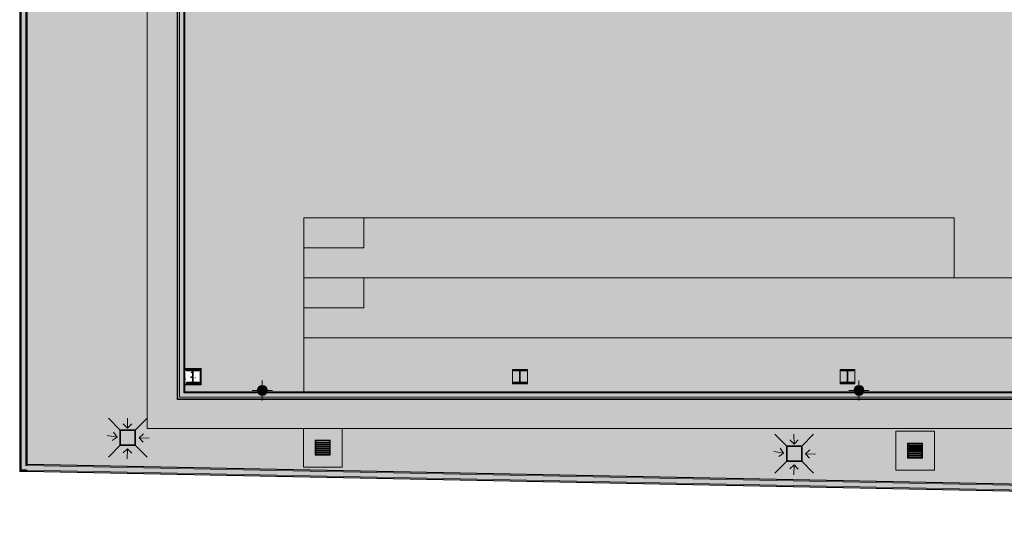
# Model space of a CAD drawing. Header units: millimetres. Extents: x -62758 to 63755, y -26429 to 33271.
# Tile 1 of 256: x -62758 to -43083, y -25817 to -15743. Entities that reach past the tile are written whole.
import ezdxf

# ---------------------------------------------------------------- set-up
doc = ezdxf.new("R2010")
doc.units = ezdxf.units.MM
for name, color, linetype, lineweight in [('A-DETL', 90, 'Continuous', 9), ('A-DETL-MBND', 5, 'Continuous', 9), ('A-DETL-THIN', 151, 'Continuous', 9), ('A-FLOR', 192, 'Continuous', 18), ('A-FLOR-PATT', 8, 'Continuous', 18), ('A-GENM', 13, 'Continuous', 9), ('A-WALL', 113, 'Continuous', 18), ('A-WALL-PATT', 111, 'Continuous', 25), ('P-PIPE', 3, 'Continuous', 9), ('P-PIPE-CNTR', 3, 'Continuous', 9), ('S-COLS', 52, 'Continuous', 9)]:
    doc.layers.add(name, color=color, linetype=linetype, lineweight=lineweight)
pattern_1 = [(50, (0, 0), (728.7365, -63.756), [76.2, -838.2]), (355, (0, 0), (-140.972, 764.228), [60.96, -670.56]), (100.451, (60.7, -5.3), (587.77, 700.467), [64.76, -712.36]), (46.184, (0, 203.2), (1084.316, -168.171), [114.3, -1257.3]), (96.636, (90.4, 189.2), (949.61, 989.71), [97.14, -1068.54]), (351.184, (0, 203.2), (949.62, 989.701), [91.44, -1005.84]), (21, (101.6, 152.4), (606.458, -409.0606), [76.2, -838.2]), (326, (101.6, 152.4), (247.208, 736.753), [60.96, -670.56]), (71.451, (152.14, 118.3), (853.668, 327.6855), [64.76, -712.36]), (37.5, (0, 0), (12.3547, 338.2201), [33.528, -628.904, 33.528, -647.192, -673.1]), (37.5, (0, 0), (12.3547, 338.2201), [-1343.152, 33.528, -639.572]), (7.5, (0, 0), (267.2789, 400.7221), [33.528, -354.584, 33.528, -613.664, -256.54]), (7.5, (0, 0), (267.2789, 400.7221), [-1035.304, 33.528, -223.012]), (327.5, (-226.57, 0), (542.3633, -22.9153), [33.528, -220.472, 33.528, -758.952, -1051.56]), (327.5, (-226.57, 0), (542.3633, -22.9153), [-1046.48, 33.528, -1018.032]), (317.5, (-328.17, 0), (592.517, 101.707), [33.528, -296.672, 33.528, -492.76, -746.76]), (317.5, (-328.17, 0), (592.517, 101.707), [-856.488, 33.528, -713.232])]
pattern_2 = [(0, (0, 0), (812.8, 203.2), [33.528, -576.072, 33.528, -576.072, -3251.2]), (0, (0, 0), (812.8, 203.2), [-1219.2, 33.528, -1185.672, 33.528, -576.072, -1422.4]), (0, (0, 0), (812.8, 203.2), [-3048, 33.528, -372.872, 33.528, -982.472]), (120, (304.8, 101.6), (-582.37636, 602.30545), [33.528, -576.072, 33.528, -576.072, -3251.2]), (120, (304.8, 101.6), (-582.37636, 602.30545), [-1219.2, 33.528, -1185.672, 33.528, -576.072, -1422.4]), (120, (304.8, 101.6), (-582.37636, 602.30545), [-3048, 33.528, -372.872, 33.528, -982.472]), (240, (406.4, 508), (-230.42364, -805.50545), [33.528, -576.072, 33.528, -576.072, -3251.2]), (240, (406.4, 508), (-230.42364, -805.50545), [-1219.2, 33.528, -1185.672, 33.528, -576.072, -1422.4]), (240, (406.4, 508), (-230.42364, -805.50545), [-3048, 33.528, -372.872, 33.528, -982.472])]

# ---------------------------------------------------------------- blocks, each defined once
blk = doc.blocks.new('Tampa de Concreto com Grelha _Inspeção_ - Tampa de Concreto com Grelha _Inspeção_-23948118-PLANTA DE CAIMENTO DE PISOS - TÉRREO')
at = {"layer": 'A-DETL-MBND', "color": 90}
for p, q in [((774, 387), (0, 387)), ((0, 387), (0, -387)), ((774, -387), (774, 387)), ((537, 150), (237, 150)), ((237, 150), (237, -150)), ((237, 150), (537, 150)), ((237, -150), (237, 150)), ((252, -135), (252, 135)), ((252, 135), (279.5, 135)), ((279.5, 135), (279.5, -135)), ((294.5, -135), (294.5, 135)), ((294.5, 135), (319.5, 135)), ((319.5, 135), (319.5, -135)), ((334.5, -135), (334.5, 135)), ((334.5, 135), (359.5, 135)), ((359.5, 135), (359.5, -135)), ((374.5, -135), (374.5, 135)), ((374.5, 135), (399.5, 135)), ((399.5, 135), (399.5, -135)), ((414.5, -135), (414.5, 135)), ((414.5, 135), (439.5, 135)), ((439.5, 135), (439.5, -135)), ((454.5, -135), (454.5, 135)), ((454.5, 135), (479.5, 135)), ((479.5, 135), (479.5, -135)), ((494.5, 135), (522, 135)), ((494.5, -135), (494.5, 135)), ((522, 135), (522, -135)), ((537, -150), (537, 150)), ((537, 150), (537, -150)), ((237, -150), (537, -150)), ((537, -150), (237, -150)), ((279.5, -135), (252, -135)), ((319.5, -135), (294.5, -135)), ((359.5, -135), (334.5, -135)), ((399.5, -135), (374.5, -135)), ((439.5, -135), (414.5, -135)), ((479.5, -135), (454.5, -135)), ((522, -135), (494.5, -135)), ((0, -387), (774, -387))]:
    blk.add_line(p, q, dxfattribs=at)
blk = doc.blocks.new('Tampa de Concreto com Grelha _Inspeção_ - Tampa de Concreto com Grelha _Inspeção_-V25-PLANTA DE CAIMENTO DE PISOS - TÉRREO')
at = {"layer": 'A-DETL-MBND', "color": 90}
for p, q in [((774, 387), (0, 387)), ((774, -387), (774, 387)), ((537, 150), (237, 150)), ((237, 150), (237, -150)), ((237, 150), (537, 150)), ((237, -150), (237, 150)), ((252, -135), (252, 135)), ((252, 135), (279.5, 135)), ((279.5, 135), (279.5, -135)), ((294.5, -135), (294.5, 135)), ((294.5, 135), (319.5, 135)), ((319.5, 135), (319.5, -135)), ((334.5, -135), (334.5, 135)), ((334.5, 135), (359.5, 135)), ((359.5, 135), (359.5, -135)), ((374.5, -135), (374.5, 135)), ((374.5, 135), (399.5, 135)), ((399.5, 135), (399.5, -135)), ((414.5, -135), (414.5, 135)), ((414.5, 135), (439.5, 135)), ((439.5, 135), (439.5, -135)), ((454.5, -135), (454.5, 135)), ((454.5, 135), (479.5, 135)), ((479.5, 135), (479.5, -135)), ((494.5, 135), (522, 135)), ((494.5, -135), (494.5, 135)), ((522, 135), (522, -135)), ((537, -150), (537, 150)), ((537, 150), (537, -150)), ((237, -150), (537, -150)), ((537, -150), (237, -150)), ((279.5, -135), (252, -135)), ((319.5, -135), (294.5, -135)), ((359.5, -135), (334.5, -135)), ((399.5, -135), (374.5, -135)), ((439.5, -135), (414.5, -135)), ((479.5, -135), (454.5, -135)), ((522, -135), (494.5, -135)), ((0, -387), (774, -387))]:
    blk.add_line(p, q, dxfattribs=at)
blk = doc.blocks.new('BE-PMSa-MOD-ESG-ESCOLA-EX-000-R_rvt-1-PLANTA DE CAIMENTO DE PISOS - TÉRREO')
at = {"layer": 'P-PIPE'}
for points in [[(-57909, -23244), (-57883, -23241), (-57859, -23231), (-57839, -23215), (-57821, -23190), (-57813, -23170), (-57809, -23144), (-57813, -23119), (-57823, -23094), (-57839, -23074), (-57859, -23058), (-57883, -23048), (-57909, -23044), (-57935, -23048), (-57959, -23058), (-57980, -23074), (-57996, -23094), (-58006, -23119), (-58009, -23144), (-58006, -23170), (-57996, -23194), (-57980, -23215), (-57959, -23231), (-57935, -23241)], [(-45987, -23244), (-45961, -23241), (-45937, -23231), (-45916, -23215), (-45898, -23190), (-45890, -23170), (-45887, -23144), (-45890, -23119), (-45900, -23094), (-45916, -23074), (-45937, -23058), (-45961, -23048), (-45987, -23044), (-46013, -23048), (-46037, -23058), (-46057, -23074), (-46073, -23094), (-46083, -23119), (-46087, -23144), (-46083, -23170), (-46073, -23194), (-46057, -23215), (-46037, -23231), (-46013, -23241), (-45995, -23243)]]:
    blk.add_hatch(color=8, dxfattribs=at).paths.add_polyline_path(points)
at = {"layer": 'P-PIPE', "color": 81}
for centre, start, end in [((-57909, -23144), 0, 180), ((-57909, -23144), 180, 0), ((-45987, -23144), 0, 180), ((-45987, -23144), 180, 0)]:
    blk.add_arc(centre, 100, start, end, dxfattribs=at)
at = {"layer": 'P-PIPE-CNTR', "color": 53}
for p, q in [((-57909, -23344), (-57909, -22944)), ((-45987, -23344), (-45987, -22944)), ((-58109, -23144), (-57709, -23144)), ((-46187, -23144), (-45787, -23144))]:
    blk.add_line(p, q, dxfattribs=at)
at = {"layer": 'A-GENM', "color": 53, "lineweight": 9, "xscale": 0.9999999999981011, "yscale": 0.9999999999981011, "rotation": 269.9999999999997}
for name, p in [('Tampa de Concreto com Grelha _Inspeção_ - Tampa de Concreto com Grelha _Inspeção_-V25-PLANTA DE CAIMENTO DE PISOS - TÉRREO', (-56702, -23902)), ('Tampa de Concreto com Grelha _Inspeção_ - Tampa de Concreto com Grelha _Inspeção_-23948118-PLANTA DE CAIMENTO DE PISOS - TÉRREO', (-44864, -23961))]:
    blk.add_blockref(name, p, dxfattribs=at)
blk = doc.blocks.new('_ARQPWR_Pilar perfil I - _TP1-5763039-PLANTA DE CAIMENTO DE PISOS - TÉRREO')
at = {"layer": 'S-COLS', "lineweight": 5}
blk.add_hatch(color=256, dxfattribs=at).paths.add_polyline_path([(-128, 123), (-128, 112), (-17, 112), (-9, 108), (-6, 100), (-6, -100), (-10, -109), (-17, -112), (-128, -112), (-127, -123), (128, -123), (128, -112), (17, -112), (9, -108), (6, -100), (6, 100), (10, 109), (17, 112), (128, 112), (128, 123), (-71, 123)])
at = {"layer": 'S-COLS', "color": 130, "lineweight": 5}
for p, q in [((128, 123), (-128, 123)), ((-128, 123), (-128, 112)), ((-128, 112), (-17, 112)), ((-6, 100), (-6, -100)), ((6, -100), (6, 100)), ((17, 112), (128, 112)), ((128, 112), (128, 123)), ((-17, -112), (-128, -112)), ((-128, -112), (-128, -123)), ((-128, -123), (128, -123)), ((128, -112), (17, -112)), ((128, -123), (128, -112))]:
    blk.add_line(p, q, dxfattribs=at)
for centre, start, end in [((-17, 100), 0, 90), ((17, 100), 90, 180), ((-17, -100), 270, 0), ((17, -100), 180, 270)]:
    blk.add_arc(centre, 11.3, start, end, dxfattribs=at)
blk = doc.blocks.new('FX-PNC-PILAR-TP133 - FX-PNC-PILAR-TP01-5762597-PLANTA DE CAIMENTO DE PISOS - TÉRREO')
at = {"layer": 'S-COLS', "color": 130, "lineweight": 5}
for p, q in [((-50750, 799), (-51036, 799)), ((-51036, 799), (-51036, 503)), ((-50750, 503), (-50750, 799)), ((-51036, 503), (-50750, 503))]:
    blk.add_line(p, q, dxfattribs=at)
blk = doc.blocks.new('FX-PNC-PILAR-TP134 - FX-PNC-PILAR-TP01-5762625-PLANTA DE CAIMENTO DE PISOS - TÉRREO')
at = {"layer": 'S-COLS', "color": 130, "lineweight": 5}
for p, q in [((-50750, 799), (-51036, 799)), ((-51036, 799), (-51036, 503)), ((-50750, 503), (-50750, 799)), ((-51036, 503), (-50750, 503))]:
    blk.add_line(p, q, dxfattribs=at)
blk = doc.blocks.new('FX-PNC-PILAR-TP135 - FX-PNC-PILAR-TP01-5762653-PLANTA DE CAIMENTO DE PISOS - TÉRREO')
at = {"layer": 'S-COLS', "lineweight": 5}
h = blk.add_hatch(dxfattribs=at)
h.set_pattern_fill('FP_375', color=256, style=0, pattern_type=2)
h.set_pattern_definition([(320, (-28026.05, -58648.61), (-31.8783, -364.3679), [38.1, -419.1]), (265, (-28026.05, -58648.6), (382.1133, 70.4859), [30.48, -335.28]), (10.451, (-28028.7, -58678.98), (350.2334, -293.885), [32.38, -356.18]), (316.184, (-27924.45, -58648.6), (-84.0858, -542.1585), [57.15, -628.65]), (6.636, (-27931.46, -58693.8), (494.8554, -474.805), [48.57, -534.27]), (261.184, (-27924.45, -58648.6), (494.85, -474.81), [45.72, -502.92]), (291, (-27949.85, -58699.42), (-204.5305, -303.2285), [38.1, -419.1]), (236, (-27949.85, -58699.4), (368.376, -123.604), [30.48, -335.28]), (341.451, (-27966.9, -58724.7), (163.8427, -426.8341), [32.38, -356.18]), (307.5, (-28026.05, -58648.61), (169.11015, -6.17665), [16.764, -314.452, 16.764, -660.146]), (307.5, (-28026.05, -58648.61), (169.11015, -6.17665), [-347.98, -323.596, 16.764, -319.786]), (277.5, (-28026.05, -58648.61), (200.3615, -133.6389), [16.764, -177.292, 16.764, -435.102]), (277.5, (-28026.05, -58648.61), (200.3615, -133.6389), [-210.82, -306.832, 16.764, -111.506]), (237.5, (-28026.05, -58535.33), (-11.45836, -271.18182), [16.764, -110.236, 16.764, -905.256]), (237.5, (-28026.05, -58535.33), (-11.45836, -271.18182), [-143.764, -379.476, 16.764, -509.016]), (227.5, (-28026.05, -58484.53), (50.85285, -296.2585), [16.764, -148.336, 16.764, -619.76]), (227.5, (-28026.05, -58484.53), (50.85285, -296.2585), [-181.864, -246.38, 16.764, -356.616])])
h.paths.add_polyline_path([(-51036, 779), (-51036, 503), (-50750, 503), (-50750, 806), (-51036, 806), (-51036, 784)])
h.paths.add_polyline_path([(-51016, 779), (-51004, 779), (-51004, 668), (-51001, 660), (-50993, 656), (-50791, 657), (-50784, 660), (-50781, 668), (-50781, 779), (-50770, 779), (-50770, 523), (-50781, 523), (-50782, 636), (-50784, 642), (-50792, 645), (-50995, 644), (-51002, 640), (-51004, 634), (-51004, 523), (-51016, 523), (-51016, 668)])
at = {"layer": 'S-COLS', "color": 130, "lineweight": 5}
for p, q in [((-50750, 806), (-51036, 806)), ((-51036, 806), (-51036, 503)), ((-50750, 503), (-50750, 806)), ((-51036, 503), (-50750, 503))]:
    blk.add_line(p, q, dxfattribs=at)
blk = doc.blocks.new('BE-PMSa-MOD-ARQ-ESCOLA-EX-000-R_0056_rvt-1-PLANTA DE CAIMENTO DE PISOS - TÉRREO')
at = {"layer": 'A-FLOR-PATT', "lineweight": 5}
h = blk.add_hatch(dxfattribs=at)
h.set_pattern_fill('FP_5', color=31, style=0, pattern_type=2)
h.set_pattern_definition(pattern_2)
h.paths.add_polyline_path([(-10010, -25663), (-10009, -25624), (-10008, -25624), (-10008, -24138), (-10010, -24138), (-10010, -24098), (-10020, -24098), (-10020, -24018), (-10000, -24018), (-10000, -23993), (-9967, -23993), (-9967, -23902), (-60208, -23902), (-60208, 2853), (-58704, 2853), (-58704, 3646), (-59113, 3646), (-59113, 3686), (-58704, 3686), (-58704, 5586), (-59113, 5586), (-59113, 5626), (-58704, 5626), (-58704, 31474), (-39534, 31474), (-39534, 32847), (-62608, 33119), (-62608, -24616), (-10695, -25650)])
h.paths.add_polyline_path([(-56108, 16894), (-56109, 17047), (-56138, 17047), (-56137, 20597), (-56108, 20597), (-56108, 20749), (-57852, 20749), (-57852, 20533), (-57947, 20533), (-57947, 17015), (-57852, 17015), (-57852, 16894), (-56165, 16894)])
h.paths.add_polyline_path([(-44952, 28717), (-44712, 28717), (-44712, 28747), (-41862, 28746), (-41862, 28717), (-41622, 28717), (-41622, 29510), (-41730, 29510), (-41730, 29719), (-44821, 29719), (-44821, 29485), (-44952, 29485), (-44952, 28761)])
h = blk.add_hatch(dxfattribs=at)
h.set_pattern_fill('FP_2', color=215, style=0, pattern_type=2)
h.set_pattern_definition(pattern_2)
h.paths.add_polyline_path([(-9895, -23902), (-9895, -23328), (-9940, -23328), (-9940, -23358), (-10020, -23358), (-10020, -23328), (-10262, -23328), (-10262, -23358), (-13812, -23357), (-13812, -23328), (-16873, -23328), (-16873, -23358), (-20423, -23357), (-20423, -23328), (-20698, -23328), (-20698, -23358), (-22848, -23357), (-22848, -23328), (-23821, -23328), (-23821, -23358), (-25971, -23357), (-25971, -23328), (-26607, -23328), (-26607, -23325), (-59610, -23325), (-59610, 2311), (-59500, 2311), (-59500, 2401), (-59098, 2401), (-59098, 2311), (-58107, 2311), (-58107, 7538), (-58236, 7538), (-58236, 7976), (-58107, 7976), (-58107, 15243), (-58236, 15243), (-58236, 15681), (-58107, 15681), (-58107, 16678), (-58186, 16678), (-58186, 17015), (-58107, 17015), (-58107, 20533), (-58186, 20533), (-58186, 20870), (-58107, 20870), (-58107, 21622), (-58236, 21622), (-58236, 22060), (-58107, 22060), (-58107, 29482), (-58238, 29482), (-58238, 29927), (-58107, 29927), (-58107, 30839), (-57817, 30839), (-57817, 30657), (-45242, 30657), (-45242, 30839), (-44952, 30839), (-44952, 30657), (-44950, 30657), (-44950, 29919), (-44821, 29919), (-44821, 29879), (-41730, 29879), (-41730, 29894), (-41622, 29894), (-41622, 30839), (-41332, 30839), (-41332, 30655), (-33747, 30656), (-33747, 30839), (-33457, 30840), (-33457, 31474), (-58704, 31474), (-58704, 5626), (-58173, 5626), (-58173, 5586), (-58704, 5586), (-58704, 3686), (-58173, 3686), (-58173, 3646), (-58704, 3646), (-58704, 2853), (-60208, 2853), (-60208, -23902), (-9967, -23902)])
h.paths.add_polyline_path([(-26295, -23619), (-26321, -23615), (-26345, -23605), (-26366, -23590), (-26382, -23569), (-26392, -23545), (-26395, -23519), (-26392, -23493), (-26382, -23469), (-26366, -23448), (-26345, -23432), (-26321, -23422), (-26295, -23419), (-26269, -23422), (-26245, -23432), (-26225, -23448), (-26209, -23469), (-26199, -23493), (-26195, -23519), (-26199, -23545), (-26209, -23569), (-26225, -23590), (-26245, -23605), (-26269, -23615), (-26278, -23617)])
h.paths.add_polyline_path([(-41607, 29877), (-41578, 29877), (-41578, 29879), (-41607, 29878)])
h.paths.add_polyline_path([(-58193, 29877), (-58107, 29877), (-58108, 29882), (-58193, 29882)])
h.paths.add_polyline_path([(-42955, 30663), (-43755, 30663), (-43755, 31463), (-42955, 31463), (-42955, 30739)])
h = blk.add_hatch(dxfattribs=at)
h.set_pattern_fill('FP_2', color=215, style=0, pattern_type=2)
h.set_pattern_definition(pattern_2)
h.paths.add_polyline_path([(-26737, -17851), (-26737, -17851), (-26742, -17851)])
h.paths.add_polyline_path([(-27047, -23170), (-26752, -23170), (-26752, -23045), (-26737, -23045), (-26737, -17727), (-26752, -17727), (-26752, -17483), (-26737, -17483), (-26737, -17452), (-26790, -17452), (-26792, -17448), (-26792, -17382), (-26779, -17382), (-26779, -15869), (-26744, -15870), (-26744, -17377), (-26737, -17377), (-26737, 2156), (-26745, 2156), (-26745, 2057), (-27041, 2057), (-27041, 2156), (-27043, 2156), (-27043, 2052), (-26744, 2052), (-26745, 2032), (-27063, 2032), (-27063, 2156), (-28471, 2156), (-28471, 2104), (-28475, 2102), (-28541, 2102), (-28541, 2114), (-30773, 2114), (-30773, 2149), (-28546, 2149), (-28546, 2156), (-32966, 2156), (-32966, 2037), (-33302, 2037), (-33302, 2156), (-39509, 2156), (-39509, 2037), (-39845, 2037), (-39845, 2156), (-46046, 2156), (-46046, 2037), (-46382, 2037), (-46382, 2156), (-52583, 2156), (-52583, 2024), (-52935, 2024), (-52935, 2156), (-59131, 2156), (-59131, 2023), (-59455, 2023), (-59455, -10165), (-59140, -10165), (-59140, -10506), (-59455, -10506), (-59455, -22704), (-59131, -22704), (-59131, -23030), (-59455, -23030), (-59455, -23170), (-58006, -23170), (-58009, -23144), (-58005, -23116), (-57996, -23094), (-57980, -23074), (-57959, -23058), (-57935, -23048), (-57909, -23044), (-57883, -23048), (-57859, -23058), (-57839, -23074), (-57823, -23094), (-57812, -23121), (-57809, -23144), (-57813, -23170), (-57083, -23170), (-57083, -19697), (-44083, -19697), (-44083, -20897), (-42083, -20897), (-42083, -19697), (-29083, -19697), (-29083, -23170), (-27057, -23170)])
h.paths.add_polyline_path([(-27067, -23030), (-27067, -22704), (-26857, -22704), (-26857, -22724), (-26751, -22724), (-26751, -23010), (-26857, -23010), (-26857, -23030), (-27060, -23030)])
h.paths.add_polyline_path([(-26737, -18606), (-26742, -18606), (-26789, -18606)])
h.paths.add_polyline_path([(-26779, -17448), (-26737, -17448), (-26737, -17409), (-26779, -17409)])
h.paths.add_polyline_path([(-30583, -15497), (-55583, -15497), (-55583, 503), (-30583, 503), (-30583, -14060)])
h.paths.add_polyline_path([(-35218, -15417), (-30819, -15417), (-30801, -15375), (-30775, -15337), (-30742, -15305), (-30705, -15279), (-30663, -15260), (-30663, -12997), (-30887, -12991), (-31110, -12972), (-31333, -12941), (-31570, -12892), (-31770, -12841), (-31984, -12773), (-32193, -12693), (-32398, -12601), (-32597, -12498), (-32791, -12384), (-32977, -12259), (-33157, -12124), (-33328, -11980), (-33491, -11826), (-33645, -11663), (-33790, -11491), (-33925, -11312), (-34049, -11125), (-34163, -10932), (-34266, -10733), (-34358, -10528), (-34438, -10318), (-34506, -10104), (-34562, -9887), (-34606, -9667), (-34637, -9445), (-34656, -9221), (-34663, -8997), (-34663, -7589), (-34685, -7576), (-34703, -7557), (-34715, -7535), (-34722, -7510), (-34722, -7484), (-34715, -7459), (-34703, -7437), (-34685, -7419), (-34663, -7405), (-34663, -5997), (-34656, -5773), (-34637, -5549), (-34606, -5327), (-34562, -5107), (-34500, -4871), (-34438, -4676), (-34358, -4466), (-34266, -4262), (-34163, -4062), (-34049, -3869), (-33925, -3682), (-33790, -3503), (-33645, -3332), (-33491, -3169), (-33328, -3015), (-33157, -2870), (-32977, -2735), (-32791, -2610), (-32597, -2496), (-32398, -2393), (-32193, -2302), (-31984, -2222), (-31770, -2153), (-31553, -2097), (-31333, -2054), (-31110, -2022), (-30887, -2003), (-30663, -1997), (-30663, 266), (-30705, 285), (-30742, 311), (-30775, 343), (-30801, 381), (-30819, 423), (-43043, 423), (-43043, -5698), (-42892, -5707), (-42743, -5729), (-42597, -5764), (-42453, -5811), (-42315, -5869), (-42181, -5939), (-42054, -6020), (-41934, -6111), (-41822, -6212), (-41719, -6322), (-41626, -6440), (-41542, -6565), (-41470, -6697), (-41409, -6835), (-41359, -6977), (-41322, -7123), (-41297, -7272), (-41284, -7422), (-41284, -7572), (-41297, -7723), (-41322, -7871), (-41359, -8017), (-41409, -8159), (-41470, -8297), (-41542, -8429), (-41626, -8554), (-41719, -8672), (-41822, -8782), (-41934, -8883), (-42054, -8974), (-42181, -9055), (-42315, -9125), (-42453, -9184), (-42597, -9230), (-42743, -9265), (-42892, -9287), (-43043, -9297), (-43043, -15417)])
h.paths.add_polyline_path([(-30714, -15417), (-30663, -15417), (-30663, -15347), (-30690, -15366), (-30714, -15389), (-30733, -15417)])
h.paths.add_polyline_path([(-43393, -15417), (-43123, -15417), (-43123, -9297), (-43273, -9287), (-43422, -9265), (-43568, -9230), (-43712, -9184), (-43850, -9125), (-43984, -9055), (-44111, -8974), (-44231, -8883), (-44343, -8782), (-44446, -8672), (-44539, -8554), (-44623, -8429), (-44695, -8297), (-44756, -8159), (-44806, -8017), (-44843, -7871), (-44868, -7723), (-44881, -7572), (-44881, -7422), (-44868, -7272), (-44843, -7123), (-44806, -6977), (-44756, -6835), (-44695, -6697), (-44623, -6565), (-44539, -6440), (-44446, -6322), (-44343, -6212), (-44231, -6111), (-44111, -6020), (-43984, -5939), (-43850, -5869), (-43712, -5811), (-43568, -5764), (-43422, -5729), (-43273, -5707), (-43123, -5698), (-43123, 423), (-55346, 423), (-55364, 381), (-55390, 343), (-55423, 311), (-55461, 285), (-55503, 266), (-55503, -1997), (-55278, -2003), (-55055, -2022), (-54833, -2054), (-54612, -2097), (-54395, -2153), (-54181, -2222), (-53972, -2302), (-53767, -2393), (-53568, -2496), (-53374, -2610), (-53188, -2735), (-53009, -2870), (-52837, -3015), (-52674, -3169), (-52514, -3339), (-52375, -3503), (-52240, -3682), (-52116, -3869), (-52002, -4062), (-51899, -4262), (-51807, -4466), (-51727, -4676), (-51659, -4890), (-51603, -5107), (-51559, -5327), (-51528, -5549), (-51509, -5773), (-51503, -5997), (-51503, -7405), (-51481, -7419), (-51463, -7437), (-51450, -7459), (-51443, -7484), (-51443, -7510), (-51450, -7535), (-51463, -7557), (-51481, -7576), (-51503, -7589), (-51503, -8997), (-51509, -9221), (-51528, -9445), (-51559, -9667), (-51603, -9887), (-51659, -10104), (-51727, -10318), (-51807, -10528), (-51899, -10733), (-52002, -10932), (-52116, -11125), (-52240, -11312), (-52375, -11491), (-52520, -11663), (-52674, -11826), (-52837, -11980), (-53009, -12124), (-53188, -12259), (-53374, -12384), (-53568, -12498), (-53767, -12601), (-53984, -12697), (-54181, -12773), (-54395, -12841), (-54633, -12901), (-54833, -12941), (-55055, -12972), (-55278, -12991), (-55503, -12997), (-55503, -15260), (-55461, -15279), (-55423, -15305), (-55390, -15337), (-55364, -15375), (-55346, -15417), (-51567, -15417)])
h.paths.add_polyline_path([(-55433, -15417), (-55451, -15389), (-55475, -15366), (-55503, -15347), (-55503, -15417), (-55451, -15417)])
h.paths.add_polyline_path([(-30663, -12917), (-30663, -2077), (-30887, -2084), (-31101, -2102), (-31319, -2133), (-31535, -2175), (-31748, -2230), (-31969, -2302), (-32163, -2376), (-32363, -2465), (-32559, -2566), (-32748, -2678), (-32931, -2800), (-33107, -2932), (-33275, -3074), (-33434, -3225), (-33585, -3385), (-33727, -3553), (-33860, -3729), (-33982, -3912), (-34093, -4101), (-34194, -4296), (-34284, -4497), (-34363, -4702), (-34429, -4912), (-34484, -5125), (-34527, -5340), (-34558, -5558), (-34576, -5777), (-34583, -5997), (-34583, -7405), (-34561, -7419), (-34543, -7437), (-34530, -7459), (-34523, -7484), (-34523, -7510), (-34530, -7535), (-34543, -7557), (-34561, -7576), (-34583, -7589), (-34583, -8997), (-34576, -9217), (-34558, -9436), (-34527, -9654), (-34484, -9869), (-34429, -10082), (-34358, -10304), (-34284, -10497), (-34194, -10698), (-34093, -10893), (-33982, -11083), (-33860, -11266), (-33727, -11441), (-33585, -11609), (-33434, -11769), (-33275, -11920), (-33107, -12062), (-32931, -12194), (-32748, -12316), (-32559, -12428), (-32363, -12529), (-32163, -12619), (-31957, -12697), (-31748, -12764), (-31535, -12819), (-31319, -12862), (-31101, -12892), (-30882, -12911)])
h.paths.add_polyline_path([(-55503, -12917), (-55283, -12911), (-55064, -12892), (-54846, -12862), (-54630, -12819), (-54417, -12764), (-54208, -12697), (-54002, -12619), (-53801, -12528), (-53606, -12428), (-53417, -12316), (-53234, -12194), (-53058, -12062), (-52890, -11920), (-52731, -11769), (-52580, -11609), (-52438, -11441), (-52306, -11266), (-52183, -11083), (-52072, -10893), (-51971, -10698), (-51881, -10497), (-51803, -10292), (-51736, -10082), (-51681, -9869), (-51638, -9654), (-51607, -9436), (-51589, -9217), (-51583, -8997), (-51583, -7589), (-51605, -7576), (-51623, -7557), (-51635, -7535), (-51642, -7510), (-51642, -7484), (-51635, -7459), (-51623, -7437), (-51605, -7419), (-51583, -7405), (-51583, -5997), (-51589, -5773), (-51607, -5558), (-51642, -5321), (-51681, -5125), (-51736, -4912), (-51807, -4691), (-51881, -4497), (-51971, -4296), (-52072, -4101), (-52183, -3912), (-52306, -3729), (-52438, -3553), (-52580, -3385), (-52731, -3225), (-52890, -3074), (-53058, -2932), (-53234, -2800), (-53417, -2678), (-53611, -2564), (-53802, -2465), (-54002, -2376), (-54208, -2297), (-54417, -2230), (-54633, -2175), (-54846, -2133), (-55064, -2102), (-55283, -2083), (-55503, -2077), (-55503, -12528)])
h.paths.add_polyline_path([(-26991, -10506), (-27059, -10506), (-27059, -10165), (-26744, -10165), (-26744, -10506), (-26779, -10506)])
h.paths.add_polyline_path([(-59455, -10486), (-59455, -10486), (-59455, -10463)])
h.paths.add_polyline_path([(-43123, -9217), (-43123, -7589), (-43145, -7576), (-43163, -7557), (-43175, -7535), (-43182, -7510), (-43182, -7484), (-43175, -7459), (-43163, -7437), (-43145, -7419), (-43123, -7405), (-43123, -5778), (-43270, -5787), (-43420, -5811), (-43560, -5845), (-43700, -5892), (-43836, -5951), (-43966, -6021), (-44089, -6102), (-44205, -6194), (-44313, -6295), (-44415, -6409), (-44500, -6523), (-44579, -6649), (-44646, -6780), (-44702, -6917), (-44746, -7058), (-44777, -7203), (-44796, -7349), (-44803, -7497), (-44796, -7645), (-44777, -7791), (-44746, -7936), (-44702, -8077), (-44646, -8214), (-44579, -8346), (-44500, -8471), (-44412, -8589), (-44312, -8699), (-44205, -8800), (-44089, -8892), (-43963, -8974), (-43836, -9044), (-43700, -9102), (-43560, -9150), (-43416, -9184), (-43270, -9207)])
h.paths.add_polyline_path([(-43043, -9217), (-42895, -9207), (-42745, -9184), (-42605, -9150), (-42465, -9102), (-42330, -9044), (-42200, -8973), (-42076, -8892), (-41960, -8800), (-41852, -8699), (-41754, -8589), (-41665, -8471), (-41586, -8346), (-41519, -8214), (-41463, -8077), (-41419, -7934), (-41388, -7791), (-41369, -7645), (-41363, -7484), (-41369, -7349), (-41388, -7203), (-41419, -7058), (-41463, -6917), (-41519, -6780), (-41586, -6649), (-41665, -6523), (-41756, -6402), (-41852, -6295), (-41960, -6194), (-42076, -6102), (-42202, -6020), (-42330, -5951), (-42465, -5892), (-42605, -5845), (-42749, -5810), (-42895, -5787), (-43043, -5778), (-43043, -7405), (-43021, -7419), (-43003, -7437), (-42990, -7459), (-42983, -7484), (-42983, -7510), (-42990, -7535), (-43003, -7557), (-43021, -7576), (-43043, -7589), (-43043, -9207)])
h.paths.add_polyline_path([(-30663, 353), (-30663, 423), (-30733, 423), (-30714, 395), (-30690, 371)])
h.paths.add_polyline_path([(-55503, 353), (-55475, 371), (-55451, 395), (-55433, 423), (-55503, 423), (-55503, 371)])
h.paths.add_polyline_path([(-28514, 2114), (-28475, 2114), (-28475, 2156), (-28514, 2156)])
h = blk.add_hatch(dxfattribs=at)
h.set_pattern_fill('FP_2', color=215, style=0, pattern_type=2)
h.set_pattern_definition(pattern_2)
h.paths.add_polyline_path([(-29088, -20897), (-29083, -20897), (-29083, -20297), (-30283, -20297), (-30283, -19697), (-42083, -19697), (-42083, -20897), (-29527, -20897)])
h.paths.add_polyline_path([(-57083, -20897), (-44083, -20897), (-44083, -19697), (-55883, -19697), (-55883, -20297), (-57083, -20297)])
h = blk.add_hatch(dxfattribs=at)
h.set_pattern_fill('FP_2', color=215, style=0, pattern_type=2)
h.set_pattern_definition(pattern_2)
h.paths.add_polyline_path([(-29088, -20297), (-29083, -20297), (-29083, -19697), (-30283, -19697), (-30283, -20297), (-29644, -20297)])
h.paths.add_polyline_path([(-57083, -20297), (-55883, -20297), (-55883, -19697), (-57083, -19697), (-57083, -20186)])
h = blk.add_hatch(dxfattribs=at)
h.set_pattern_fill('FP_2', color=215, style=0, pattern_type=2)
h.set_pattern_definition(pattern_2)
h.paths.add_polyline_path([(-43393, -22097), (-29083, -22097), (-29083, -21497), (-30283, -21497), (-30283, -20897), (-55883, -20897), (-55883, -21497), (-57083, -21497), (-57083, -22097), (-45436, -22097)])
h = blk.add_hatch(dxfattribs=at)
h.set_pattern_fill('FP_2', color=215, style=0, pattern_type=2)
h.set_pattern_definition(pattern_2)
h.paths.add_polyline_path([(-29088, -21497), (-29083, -21497), (-29083, -20897), (-30283, -20897), (-30283, -21497), (-29410, -21497)])
h.paths.add_polyline_path([(-57083, -21497), (-55883, -21497), (-55883, -20897), (-57083, -20897)])
h = blk.add_hatch(dxfattribs=at)
h.set_pattern_fill('FP_1', color=215, style=0, pattern_type=2)
h.set_pattern_definition(pattern_1)
h.paths.add_polyline_path([(-29083, -23170), (-29083, -22097), (-57083, -22097), (-57083, -23170), (-46083, -23170), (-46087, -23144), (-46083, -23119), (-46073, -23094), (-46057, -23074), (-46037, -23058), (-46013, -23048), (-45987, -23044), (-45961, -23048), (-45937, -23058), (-45916, -23074), (-45900, -23094), (-45890, -23119), (-45887, -23144), (-45890, -23170), (-34006, -23170), (-34008, -23154), (-34005, -23129), (-33995, -23104), (-33979, -23084), (-33958, -23068), (-33934, -23058), (-33908, -23054), (-33882, -23058), (-33858, -23068), (-33838, -23084), (-33822, -23104), (-33812, -23129), (-33808, -23154), (-33810, -23170), (-29088, -23170)])
h.paths.add_polyline_path([(-33010, -22990), (-33266, -22990), (-33266, -22978), (-33155, -22978), (-33147, -22975), (-33144, -22967), (-33145, -22765), (-33147, -22758), (-33155, -22755), (-33266, -22755), (-33266, -22744), (-33010, -22744), (-33010, -22755), (-33121, -22755), (-33129, -22758), (-33133, -22766), (-33132, -22969), (-33129, -22975), (-33121, -22978), (-33010, -22978)])
h.paths.add_polyline_path([(-39661, -22990), (-39805, -22990), (-39805, -22978), (-39694, -22978), (-39686, -22975), (-39683, -22967), (-39684, -22765), (-39686, -22758), (-39694, -22755), (-39805, -22755), (-39805, -22744), (-39549, -22744), (-39549, -22755), (-39661, -22755), (-39669, -22758), (-39672, -22766), (-39671, -22969), (-39669, -22975), (-39661, -22978), (-39549, -22978), (-39549, -22990)])
h.paths.add_polyline_path([(-46345, -22990), (-46345, -22978), (-46231, -22977), (-46226, -22975), (-46222, -22967), (-46223, -22765), (-46226, -22758), (-46234, -22755), (-46345, -22755), (-46345, -22744), (-46089, -22744), (-46089, -22755), (-46200, -22755), (-46208, -22758), (-46211, -22766), (-46210, -22969), (-46208, -22975), (-46200, -22978), (-46089, -22978), (-46089, -22990), (-46234, -22990)])
h.paths.add_polyline_path([(-52744, -22990), (-52889, -22990), (-52889, -22978), (-52778, -22978), (-52770, -22975), (-52767, -22967), (-52767, -22765), (-52770, -22758), (-52778, -22755), (-52889, -22755), (-52889, -22744), (-52633, -22744), (-52633, -22755), (-52744, -22755), (-52752, -22758), (-52755, -22766), (-52755, -22969), (-52752, -22975), (-52744, -22978), (-52633, -22978), (-52633, -22990)])
at = {"layer": 'A-WALL', "lineweight": 5}
for color, points in [(50, [(-62618, -24763), (-62618, -24753), (-62748, -24753), (-62748, 33271), (-62758, 33271), (-62758, -24763), (-62748, -24763)]), (9, [(-59466, -22724), (-59141, -22723), (-59141, -22714), (-59475, -22714), (-59475, -22724)]), (9, [(-59145, -23020), (-59141, -23020), (-59141, -22724), (-59151, -22724), (-59151, -23020)]), (9, [(-59294, -23020), (-59151, -23020), (-59151, -23010), (-59475, -23010), (-59475, -23020), (-59305, -23020)]), (50, [(-9824, -25817), (-9821, -25677), (-9831, -25677), (-9833, -25807), (-62608, -24756), (-62608, -24766), (-9831, -25817)])]:
    blk.add_hatch(color=color, dxfattribs=at).paths.add_polyline_path(points)
at = {"layer": 'A-WALL'}
h = blk.add_hatch(color=10, dxfattribs=at)
h.paths.add_polyline_path([(-62608, -24763), (-62608, -24756), (-62618, -24756), (-62618, -24763)])
h.paths.add_polyline_path([(-62608, -24626), (-62608, 33269), (-62618, 33269), (-62618, -24626)])
at = {"layer": 'A-WALL', "lineweight": 5}
h = blk.add_hatch(color=9, dxfattribs=at)
h.paths.add_polyline_path([(-59475, -23190), (-59465, -23190), (-59465, -23020), (-59475, -23020), (-59475, -23180)])
h.paths.add_polyline_path([(-59472, -23010), (-59465, -23009), (-59466, -22724), (-59475, -22724), (-59475, -23010)])
h.paths.add_polyline_path([(-59465, -22714), (-59465, -10496), (-59475, -10496), (-59475, -22714)])
h.paths.add_polyline_path([(-59465, -10486), (-59465, -10185), (-59475, -10185), (-59475, -10486), (-59473, -10486)])
h.paths.add_polyline_path([(-59465, -10175), (-59465, 2033), (-59475, 2033), (-59475, -10175)])
h.paths.add_polyline_path([(-59465, 2043), (-59465, 2166), (-59475, 2166), (-59475, 2043), (-59465, 2043)])
h = blk.add_hatch(color=50, dxfattribs=at)
h.paths.add_polyline_path([(-59455, -23180), (-59455, -23020), (-59465, -23020), (-59465, -23180)])
h.paths.add_polyline_path([(-59455, -23010), (-59455, -22724), (-59465, -22724), (-59465, -23010)])
h.paths.add_polyline_path([(-59460, -22714), (-59455, -22714), (-59455, -10496), (-59465, -10496), (-59465, -22714)])
h.paths.add_polyline_path([(-59465, -10486), (-59455, -10486), (-59455, -10185), (-59465, -10185), (-59465, -10231)])
h.paths.add_polyline_path([(-59465, -10175), (-59455, -10175), (-59455, 2033), (-59465, 2033), (-59465, -9465)])
h.paths.add_polyline_path([(-59455, 2043), (-59455, 2156), (-59465, 2156), (-59465, 2043)])
at = {"layer": 'A-WALL'}
for points in [[(-59455, -22714), (-59131, -22714), (-59131, -22704), (-59455, -22704)], [(-59131, -23030), (-59131, -22714), (-59141, -22714), (-59141, -23030), (-59138, -23030)], [(-59231, -23030), (-59141, -23030), (-59141, -23020), (-59455, -23020), (-59455, -23030), (-59433, -23030)], [(-9821, -25677), (-9821, -25667), (-62608, -24616), (-62608, -24626), (-9824, -25677)]]:
    blk.add_hatch(color=10, dxfattribs=at).paths.add_polyline_path(points)
at = {"layer": 'A-WALL', "lineweight": 5}
h = blk.add_hatch(color=9, dxfattribs=at)
h.paths.add_polyline_path([(-59465, -23190), (-57998, -23190), (-58002, -23180), (-59465, -23180)])
h.paths.add_polyline_path([(-29088, -23190), (-26752, -23190), (-26752, -23180), (-33812, -23180), (-33816, -23190), (-30583, -23190)])
h.paths.add_polyline_path([(-34001, -23190), (-34005, -23180), (-45894, -23180), (-45898, -23190), (-34005, -23190)])
h.paths.add_polyline_path([(-57813, -23190), (-46075, -23190), (-46079, -23180), (-57817, -23181), (-57821, -23190), (-57817, -23190)])
h = blk.add_hatch(color=50, dxfattribs=at)
h.paths.add_polyline_path([(-27044, -23180), (-26752, -23180), (-26752, -23170), (-33810, -23170), (-33812, -23180), (-29083, -23180)])
h.paths.add_polyline_path([(-59433, -23180), (-58002, -23180), (-58006, -23170), (-59455, -23170), (-59455, -23180), (-59443, -23180)])
h.paths.add_polyline_path([(-57804, -23180), (-46079, -23180), (-46083, -23170), (-57813, -23170), (-57817, -23180), (-57813, -23180)])
h.paths.add_polyline_path([(-34005, -23180), (-34005, -23180), (-34006, -23170), (-45890, -23170), (-45894, -23180), (-34005, -23180)])
at = {"layer": 'A-WALL-PATT', "lineweight": 5}
for points in [[(-62638, -24733), (-62638, 33270), (-62728, 33271), (-62728, 33119), (-62728, -24733)], [(-59475, -23280), (-59475, 2176), (-59565, 2176), (-59565, -23280), (-59549, -23280)], [(-43393, -23280), (-26752, -23280), (-26752, -23190), (-33816, -23190), (-33822, -23204), (-33838, -23225), (-33858, -23241), (-33882, -23251), (-33908, -23254), (-33938, -23249), (-33958, -23241), (-33979, -23225), (-33995, -23204), (-34001, -23190), (-45898, -23190), (-45900, -23194), (-45916, -23215), (-45937, -23231), (-45961, -23241), (-45987, -23244), (-46013, -23241), (-46037, -23231), (-46057, -23215), (-46075, -23190), (-57821, -23190), (-57823, -23194), (-57839, -23215), (-57859, -23231), (-57883, -23241), (-57909, -23244), (-57935, -23241), (-57959, -23231), (-57980, -23215), (-57998, -23190), (-59475, -23190), (-59475, -23280), (-44415, -23280)], [(-9853, -25787), (-9851, -25697), (-62638, -24646), (-62638, -24736), (-9967, -25784)]]:
    blk.add_hatch(color=251, dxfattribs=at).paths.add_polyline_path(points)
h = blk.add_hatch(dxfattribs=at)
h.set_pattern_fill('FP_1', color=215, style=0, pattern_type=2)
h.set_pattern_definition(pattern_1)
h.paths.add_polyline_path([(-59610, -23325), (-59595, -23325), (-59595, 2296), (-59610, 2296), (-59610, -23302)])
h = blk.add_hatch(dxfattribs=at)
h.set_pattern_fill('FP_1', color=215, style=0, pattern_type=2)
h.set_pattern_definition(pattern_1)
h.paths.add_polyline_path([(-26627, -23325), (-26612, -23325), (-26612, -23313), (-26615, -23313), (-26615, -23310), (-59595, -23310), (-59595, -23325), (-26717, -23325)])
at = {"layer": 'A-FLOR', "color": 170, "lineweight": 5}
for p, q in [((-60208, 2853), (-60208, -23902)), ((-55883, -19697), (-57083, -19697)), ((-57083, -19697), (-57083, -20297)), ((-44083, -19697), (-55883, -19697)), ((-55883, -19697), (-55883, -20297)), ((-44083, -20897), (-44083, -19697)), ((-55883, -20297), (-57083, -20297)), ((-57083, -20297), (-57083, -20897)), ((-55883, -20897), (-57083, -20897)), ((-57083, -20897), (-57083, -21497)), ((-30283, -20897), (-55883, -20897)), ((-55883, -20897), (-55883, -21497)), ((-55883, -21497), (-57083, -21497)), ((-57083, -21497), (-57083, -22097)), ((-60208, -23902), (-9895, -23902))]:
    blk.add_line(p, q, dxfattribs=at)
at = {"layer": 'A-FLOR', "color": 90, "lineweight": 9}
for p, q in [((-57083, -22097), (-57083, -23170)), ((-29083, -22097), (-57083, -22097)), ((-57083, -23170), (-46083, -23170)), ((-45890, -23170), (-34006, -23170))]:
    blk.add_line(p, q, dxfattribs=at)
at = {"layer": 'A-WALL', "color": 90, "lineweight": 9}
for p, q in [((-62758, 33271), (-62758, -24763)), ((-62608, -24616), (-62608, 33269)), ((-59610, 2156), (-59610, -23325)), ((-59455, -22704), (-59455, -10506)), ((-59131, -22704), (-59455, -22704)), ((-59455, -23010), (-59455, -22724)), ((-59455, -22724), (-59151, -22724)), ((-59151, -22724), (-59151, -23010)), ((-59131, -22714), (-59131, -22704)), ((-59131, -22724), (-59131, -22714)), ((-59131, -23030), (-59131, -22724)), ((-59151, -23010), (-59455, -23010)), ((-59455, -23170), (-59455, -23030)), ((-59455, -23030), (-59151, -23030)), ((-58006, -23170), (-59455, -23170)), ((-59151, -23030), (-59141, -23030)), ((-59141, -23030), (-59131, -23030)), ((-46083, -23170), (-57813, -23170)), ((-34006, -23170), (-45890, -23170)), ((-59610, -23325), (-59595, -23325)), ((-59595, -23325), (-59455, -23325)), ((-59455, -23325), (-26612, -23325)), ((-62758, -24763), (-62748, -24763)), ((-62748, -24763), (-62618, -24763)), ((-62618, -24763), (-62608, -24763)), ((-9821, -25667), (-62608, -24616)), ((-62608, -24763), (-62608, -24766)), ((-62608, -24766), (-9824, -25817))]:
    blk.add_line(p, q, dxfattribs=at)
at = {"layer": 'A-WALL', "color": 130, "lineweight": 5}
for p, q in [((-62748, 33271), (-62748, -24753)), ((-62728, 33271), (-62728, -24733)), ((-62638, 33270), (-62638, -24646)), ((-62618, 33269), (-62618, -24626)), ((-59595, -23310), (-59595, 2156)), ((-59565, -23280), (-59565, 2156)), ((-59475, -22714), (-59475, -10496)), ((-59465, -22714), (-59465, -10496)), ((-59475, -22724), (-59475, -22714)), ((-59465, -22714), (-59475, -22714)), ((-59475, -22724), (-59475, -22714)), ((-59475, -23010), (-59475, -22724)), ((-59465, -22724), (-59475, -22724)), ((-59455, -22714), (-59465, -22714)), ((-59465, -23010), (-59465, -22724)), ((-59455, -22724), (-59465, -22724)), ((-59455, -22714), (-59141, -22714)), ((-59141, -22714), (-59141, -22724)), ((-59141, -22724), (-59141, -23020)), ((-59475, -23020), (-59475, -23010)), ((-59465, -23010), (-59475, -23010)), ((-59475, -23020), (-59475, -23010)), ((-59475, -23190), (-59475, -23020)), ((-59465, -23020), (-59475, -23020)), ((-59455, -23010), (-59465, -23010)), ((-59465, -23180), (-59465, -23020)), ((-59455, -23020), (-59465, -23020)), ((-59151, -23020), (-59455, -23020)), ((-59141, -23020), (-59151, -23020)), ((-59465, -23190), (-59475, -23190)), ((-59455, -23180), (-59465, -23180)), ((-59455, -23190), (-59465, -23190)), ((-58002, -23180), (-59455, -23180)), ((-57998, -23190), (-59455, -23190)), ((-46075, -23190), (-57821, -23190)), ((-46079, -23180), (-57817, -23180)), ((-34001, -23190), (-45898, -23190)), ((-34005, -23180), (-45894, -23180)), ((-59565, -23310), (-59595, -23310)), ((-59475, -23280), (-59565, -23280)), ((-59455, -23310), (-59565, -23310)), ((-59455, -23280), (-59475, -23280)), ((-26752, -23280), (-59455, -23280)), ((-26627, -23310), (-59455, -23310)), ((-62748, -24753), (-62728, -24753)), ((-62638, -24733), (-62728, -24733)), ((-62728, -24753), (-62638, -24753)), ((-62638, -24646), (-62618, -24646)), ((-62618, -24646), (-62638, -24646)), ((-62638, -24736), (-62638, -24733)), ((-62638, -24733), (-62638, -24736)), ((-62618, -24736), (-62638, -24736)), ((-62638, -24736), (-62618, -24736)), ((-62618, -24753), (-62638, -24753)), ((-62618, -24626), (-62608, -24626)), ((-62608, -24626), (-62618, -24626)), ((-62618, -24646), (-62608, -24646)), ((-62618, -24736), (-62608, -24736)), ((-62618, -24756), (-62618, -24753)), ((-62618, -24753), (-62618, -24756)), ((-62608, -24756), (-62618, -24756)), ((-62618, -24756), (-62608, -24756)), ((-62608, -24626), (-9831, -25677)), ((-62608, -24646), (-9851, -25697)), ((-62608, -24736), (-9853, -25787)), ((-62608, -24756), (-9833, -25807))]:
    blk.add_line(p, q, dxfattribs=at)
at = {"layer": 'S-COLS', "color": 170, "lineweight": 5}
for name, p, rotation in [('FX-PNC-PILAR-TP135 - FX-PNC-PILAR-TP01-5762653-PLANTA DE CAIMENTO DE PISOS - TÉRREO', (-58649, 28026), 89.9999999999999), ('_ARQPWR_Pilar perfil I - _TP1-5763039-PLANTA DE CAIMENTO DE PISOS - TÉRREO', (-59299, -22867), 180), ('FX-PNC-PILAR-TP134 - FX-PNC-PILAR-TP01-5762625-PLANTA DE CAIMENTO DE PISOS - TÉRREO', (-52110, 28026), 89.9999999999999), ('_ARQPWR_Pilar perfil I - _TP1-5763039-PLANTA DE CAIMENTO DE PISOS - TÉRREO', (-52761, -22867), 180), ('FX-PNC-PILAR-TP133 - FX-PNC-PILAR-TP01-5762597-PLANTA DE CAIMENTO DE PISOS - TÉRREO', (-45566, 28026), 89.9999999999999), ('_ARQPWR_Pilar perfil I - _TP1-5763039-PLANTA DE CAIMENTO DE PISOS - TÉRREO', (-46217, -22867), 180)]:
    blk.add_blockref(name, p, dxfattribs=dict(at, rotation=rotation))

msp = doc.modelspace()

# ---------------------------------------------------------------- linework, layer by layer
at = {"layer": 'A-DETL', "lineweight": 35}
for p, q in [((-60749, -23938), (-60986, -23701)), ((-60449, -23938), (-60212, -23701)), ((-60749, -23938), (-60449, -23938)), ((-60749, -24238), (-60749, -23938)), ((-60449, -23938), (-60449, -24238)), ((-47431, -24258), (-47668, -24021)), ((-47131, -24258), (-46894, -24021)), ((-60749, -24238), (-60986, -24475)), ((-60449, -24238), (-60749, -24238)), ((-60449, -24238), (-60212, -24475)), ((-47431, -24258), (-47131, -24258)), ((-47431, -24558), (-47431, -24258)), ((-47131, -24258), (-47131, -24558)), ((-47431, -24558), (-47668, -24795)), ((-47131, -24558), (-47431, -24558)), ((-47131, -24558), (-46894, -24795))]:
    msp.add_line(p, q, dxfattribs=at)
at = {"layer": 'A-DETL-THIN'}
for p, q in [((-60606, -23696), (-60600, -23896)), ((-60812, -24078), (-60881, -23980)), ((-60600, -23896), (-60688, -23813)), ((-60600, -23896), (-60518, -23809)), ((-61009, -24045), (-60812, -24078)), ((-60812, -24078), (-60909, -24147)), ((-60373, -24091), (-60285, -24009)), ((-60173, -24098), (-60373, -24091)), ((-60373, -24091), (-60291, -24179)), ((-47282, -24215), (-47369, -24133)), ((-47288, -24015), (-47282, -24215)), ((-47282, -24215), (-47199, -24128)), ((-60601, -24309), (-60689, -24391)), ((-60608, -24509), (-60601, -24309)), ((-60601, -24309), (-60519, -24397)), ((-47690, -24364), (-47493, -24397)), ((-47493, -24397), (-47563, -24299)), ((-47054, -24410), (-46967, -24328)), ((-47493, -24397), (-47591, -24467)), ((-46855, -24417), (-47054, -24410)), ((-47054, -24410), (-46972, -24498)), ((-47283, -24628), (-47370, -24711)), ((-47289, -24828), (-47283, -24628)), ((-47283, -24628), (-47201, -24716))]:
    msp.add_line(p, q, dxfattribs=at)

# ---------------------------------------------------------------- block references
at = {"lineweight": 5}
for name in ['BE-PMSa-MOD-ARQ-ESCOLA-EX-000-R_0056_rvt-1-PLANTA DE CAIMENTO DE PISOS - TÉRREO', 'BE-PMSa-MOD-ESG-ESCOLA-EX-000-R_rvt-1-PLANTA DE CAIMENTO DE PISOS - TÉRREO']:
    msp.add_blockref(name, (0, 0), dxfattribs=at)

doc.saveas('drawing.dxf')
